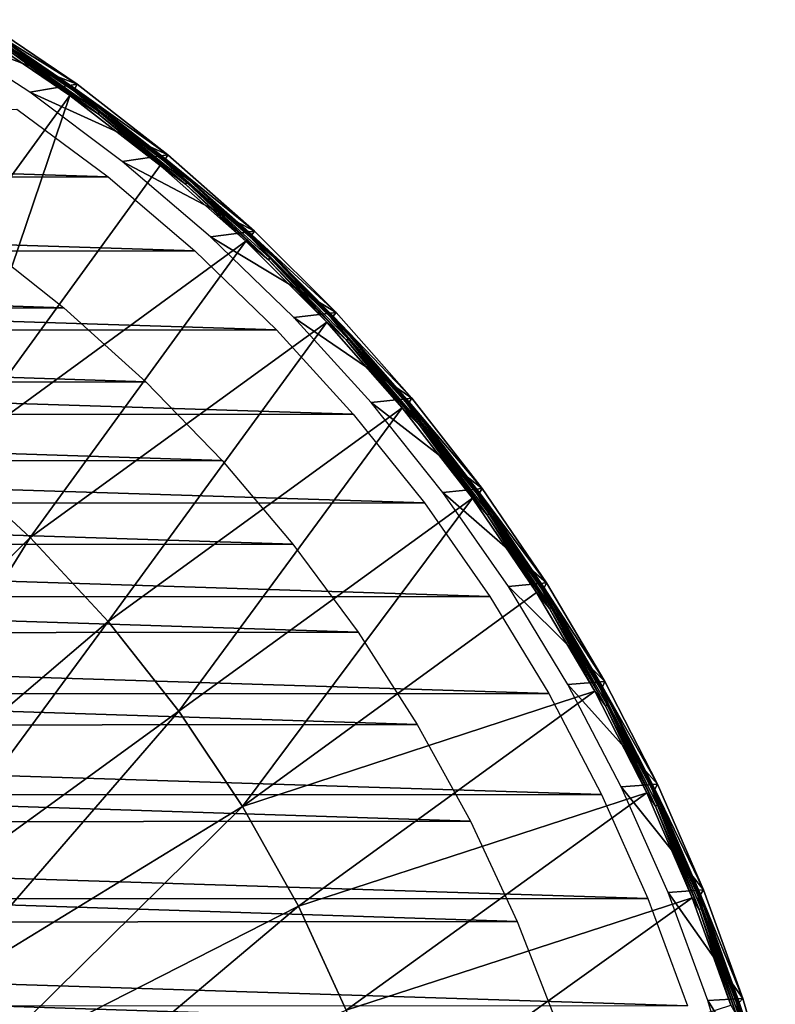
# Model space of a CAD drawing. Header units: millimetres. Extents: x -100 to 100, y -100 to 100.
# Tile 104 of 104: x 56 to 97, y 31 to 84. Entities that reach past the tile are written whole.
import ezdxf

# ---------------------------------------------------------------- set-up
doc = ezdxf.new("R2010")
doc.units = ezdxf.units.MM
doc.header["$LTSCALE"] = 52.148148
for name, color, linetype in [('345', 7, 'CONTINUOUS'), ('346', 7, 'CONTINUOUS'), ('68', 7, 'CONTINUOUS'), ('70', 7, 'CONTINUOUS'), ('71', 7, 'CONTINUOUS'), ('74', 7, 'CONTINUOUS'), ('75', 7, 'CONTINUOUS')]:
    doc.layers.add(name, color=color, linetype=linetype)

msp = doc.modelspace()

# ---------------------------------------------------------------- linework, layer by layer
at = {"layer": '345', "linetype": 'Continuous'}
for points in [[(-55.501, 79.553, -120), (60.438, 75.869, -120), (-60.479, 75.836, -120), (-55.501, 79.553, -120)], [(55.466, 79.577, -120), (60.438, 75.869, -120), (-55.501, 79.553, -120), (55.466, 79.577, -120)], [(-60.479, 75.836, -120), (65.171, 71.845, -120), (-65.217, 71.803, -120), (-60.479, 75.836, -120)], [(60.438, 75.869, -120), (65.171, 71.845, -120), (-60.479, 75.836, -120), (60.438, 75.869, -120)], [(-65.217, 71.803, -120), (69.63, 67.532, -120), (-69.68, 67.479, -120), (-65.217, 71.803, -120)], [(65.171, 71.845, -120), (69.63, 67.532, -120), (-65.217, 71.803, -120), (65.171, 71.845, -120)], [(-69.68, 67.479, -120), (73.814, 62.932, -120), (-73.867, 62.869, -120), (-69.68, 67.479, -120)], [(69.63, 67.532, -120), (73.814, 62.932, -120), (-69.68, 67.479, -120), (69.63, 67.532, -120)], [(-73.867, 62.869, -120), (77.688, 58.081, -120), (-77.741, 58.01, -120), (-73.867, 62.869, -120)], [(73.814, 62.932, -120), (77.688, 58.081, -120), (-73.867, 62.869, -120), (73.814, 62.932, -120)], [(77.688, 58.081, -120), (81.254, 52.979, -120), (-77.741, 58.01, -120), (77.688, 58.081, -120)], [(-77.741, 58.01, -120), (81.254, 52.979, -120), (-81.304, 52.901, -120), (-77.741, 58.01, -120)], [(-81.304, 52.901, -120), (84.474, 47.677, -120), (-84.52, 47.597, -120), (-81.304, 52.901, -120)], [(81.254, 52.979, -120), (84.474, 47.677, -120), (-81.304, 52.901, -120), (81.254, 52.979, -120)], [(-84.52, 47.597, -120), (87.354, 42.171, -120), (-87.391, 42.093, -120), (-84.52, 47.597, -120)], [(84.474, 47.677, -120), (87.354, 42.171, -120), (-84.52, 47.597, -120), (84.474, 47.677, -120)], [(-87.391, 42.093, -120), (89.872, 36.496, -120), (-89.901, 36.423, -120), (-87.391, 42.093, -120)], [(87.354, 42.171, -120), (89.872, 36.496, -120), (-87.391, 42.093, -120), (87.354, 42.171, -120)], [(-89.901, 36.423, -120), (92.031, 30.645, -120), (-92.052, 30.582, -120), (-89.901, 36.423, -120)], [(89.872, 36.496, -120), (92.031, 30.645, -120), (-89.901, 36.423, -120), (89.872, 36.496, -120)]]:
    msp.add_3dface(points, dxfattribs=at)
at = {"layer": '346', "color": 251, "linetype": 'Continuous', "true_color": 0x4c4c4c}
for points in [[(-53.399, 72.385, -106.6), (58.02, 68.733, -106.6), (-58.122, 68.647, -106.6), (-53.399, 72.385, -106.6)], [(53.313, 72.448, -106.6), (58.02, 68.733, -106.6), (-53.399, 72.385, -106.6), (53.313, 72.448, -106.6)], [(-58.122, 68.647, -106.6), (62.492, 64.692, -106.6), (-62.604, 64.583, -106.6), (-58.122, 68.647, -106.6)], [(58.02, 68.733, -106.6), (62.492, 64.692, -106.6), (-58.122, 68.647, -106.6), (58.02, 68.733, -106.6)], [(-62.604, 64.583, -106.6), (66.664, 60.39, -106.6), (-66.78, 60.262, -106.6), (-62.604, 64.583, -106.6)], [(62.492, 64.692, -106.6), (66.664, 60.39, -106.6), (-62.604, 64.583, -106.6), (62.492, 64.692, -106.6)], [(-66.78, 60.262, -106.6), (70.525, 55.835, -106.6), (-70.638, 55.692, -106.6), (-66.78, 60.262, -106.6)], [(66.664, 60.39, -106.6), (70.525, 55.835, -106.6), (-66.78, 60.262, -106.6), (66.664, 60.39, -106.6)], [(-70.638, 55.692, -106.6), (74.079, 51.026, -106.6), (-74.184, 50.872, -106.6), (-70.638, 55.692, -106.6)], [(70.525, 55.835, -106.6), (74.079, 51.026, -106.6), (-70.638, 55.692, -106.6), (70.525, 55.835, -106.6)], [(-74.184, 50.872, -106.6), (77.3, 45.996, -106.6), (-77.394, 45.836, -106.6), (-74.184, 50.872, -106.6)], [(74.079, 51.026, -106.6), (77.3, 45.996, -106.6), (-74.184, 50.872, -106.6), (74.079, 51.026, -106.6)], [(-77.394, 45.836, -106.6), (80.201, 40.72, -106.6), (-80.282, 40.562, -106.6), (-77.394, 45.836, -106.6)], [(77.3, 45.996, -106.6), (80.201, 40.72, -106.6), (-77.394, 45.836, -106.6), (77.3, 45.996, -106.6)], [(-80.282, 40.562, -106.6), (82.755, 35.25, -106.6), (-82.819, 35.098, -106.6), (-80.282, 40.562, -106.6)], [(80.201, 40.72, -106.6), (82.755, 35.25, -106.6), (-80.282, 40.562, -106.6), (80.201, 40.72, -106.6)], [(-82.819, 35.098, -106.6), (84.924, 29.642, -106.6), (-84.973, 29.502, -106.6), (-82.819, 35.098, -106.6)], [(82.755, 35.25, -106.6), (84.924, 29.642, -106.6), (-82.819, 35.098, -106.6), (82.755, 35.25, -106.6)]]:
    msp.add_3dface(points, dxfattribs=at)
at = {"layer": '68', "color": 251, "linetype": 'Continuous', "true_color": 0x4c4c4c}
for points in [[(58.347, 80.308, -104.981), (53.19, 83.813, -104.981), (46.717, 64.301, -104.27), (58.347, 80.308, -104.981)], [(51.618, 60.437, -104.27), (58.347, 80.308, -104.981), (46.717, 64.301, -104.27), (51.618, 60.437, -104.27)], [(63.275, 76.486, -104.981), (58.347, 80.308, -104.981), (51.618, 60.437, -104.27), (63.275, 76.486, -104.981)], [(67.953, 72.362, -104.981), (63.275, 76.486, -104.981), (51.618, 60.437, -104.27), (67.953, 72.362, -104.981)], [(56.201, 56.201, -104.27), (67.953, 72.362, -104.981), (51.618, 60.437, -104.27), (56.201, 56.201, -104.27)], [(72.362, 67.953, -104.981), (67.953, 72.362, -104.981), (56.201, 56.201, -104.27), (72.362, 67.953, -104.981)], [(60.437, 51.618, -104.27), (72.362, 67.953, -104.981), (56.201, 56.201, -104.27), (60.437, 51.618, -104.27)], [(76.486, 63.275, -104.981), (72.362, 67.953, -104.981), (60.437, 51.618, -104.27), (76.486, 63.275, -104.981)], [(64.301, 46.717, -104.27), (76.486, 63.275, -104.981), (60.437, 51.618, -104.27), (64.301, 46.717, -104.27)], [(80.308, 58.347, -104.981), (76.486, 63.275, -104.981), (64.301, 46.717, -104.27), (80.308, 58.347, -104.981)], [(56.201, 56.201, -104.27), (51.618, 60.437, -104.27), (42.15, 42.15, -103.714), (56.201, 56.201, -104.27)], [(67.768, 41.528, -104.27), (80.308, 58.347, -104.981), (64.301, 46.717, -104.27), (67.768, 41.528, -104.27)], [(83.813, 53.19, -104.981), (80.308, 58.347, -104.981), (67.768, 41.528, -104.27), (83.813, 53.19, -104.981)], [(56.201, 56.201, -104.27), (42.15, 42.15, -103.714), (45.328, 38.713, -103.714), (56.201, 56.201, -104.27)], [(60.437, 51.618, -104.27), (56.201, 56.201, -104.27), (45.328, 38.713, -103.714), (60.437, 51.618, -104.27)], [(86.988, 47.822, -104.981), (83.813, 53.19, -104.981), (67.768, 41.528, -104.27), (86.988, 47.822, -104.981)], [(60.437, 51.618, -104.27), (45.328, 38.713, -103.714), (48.225, 35.038, -103.714), (60.437, 51.618, -104.27)], [(64.301, 46.717, -104.27), (60.437, 51.618, -104.27), (48.225, 35.038, -103.714), (64.301, 46.717, -104.27)], [(70.817, 36.083, -104.27), (86.988, 47.822, -104.981), (67.768, 41.528, -104.27), (70.817, 36.083, -104.27)], [(89.819, 42.266, -104.981), (86.988, 47.822, -104.981), (70.817, 36.083, -104.27), (89.819, 42.266, -104.981)], [(64.301, 46.717, -104.27), (48.225, 35.038, -103.714), (50.826, 31.146, -103.714), (64.301, 46.717, -104.27)], [(67.768, 41.528, -104.27), (64.301, 46.717, -104.27), (50.826, 31.146, -103.714), (67.768, 41.528, -104.27)], [(73.43, 30.416, -104.27), (89.819, 42.266, -104.981), (70.817, 36.083, -104.27), (73.43, 30.416, -104.27)], [(92.296, 36.542, -104.981), (89.819, 42.266, -104.981), (73.43, 30.416, -104.27), (92.296, 36.542, -104.981)], [(67.768, 41.528, -104.27), (50.826, 31.146, -103.714), (53.113, 27.062, -103.714), (67.768, 41.528, -104.27)], [(70.817, 36.083, -104.27), (67.768, 41.528, -104.27), (53.113, 27.062, -103.714), (70.817, 36.083, -104.27)], [(75.59, 24.561, -104.27), (92.296, 36.542, -104.981), (73.43, 30.416, -104.27), (75.59, 24.561, -104.27)], [(94.408, 30.675, -104.981), (92.296, 36.542, -104.981), (75.59, 24.561, -104.27), (94.408, 30.675, -104.981)], [(70.817, 36.083, -104.27), (53.113, 27.062, -103.714), (55.072, 22.812, -103.714), (70.817, 36.083, -104.27)], [(73.43, 30.416, -104.27), (70.817, 36.083, -104.27), (55.072, 22.812, -103.714), (73.43, 30.416, -104.27)]]:
    msp.add_3dface(points, dxfattribs=at)
at = {"layer": '70', "color": 251, "linetype": 'Continuous', "true_color": 0x4c4c4c}
for points in [[(53.551, 84.45, -120), (53.447, 84.219, -105.472), (58.746, 80.925, -120), (53.551, 84.45, -120)], [(53.447, 84.219, -105.472), (58.629, 80.697, -105.472), (58.746, 80.925, -120), (53.447, 84.219, -105.472)], [(58.746, 80.925, -120), (58.629, 80.697, -105.472), (63.697, 77.085, -120), (58.746, 80.925, -120)], [(58.629, 80.697, -105.472), (63.581, 76.856, -105.472), (63.697, 77.085, -120), (58.629, 80.697, -105.472)], [(63.697, 77.085, -120), (63.581, 76.856, -105.472), (68.426, 72.916, -120), (63.697, 77.085, -120)], [(63.581, 76.856, -105.472), (68.281, 72.712, -105.472), (68.426, 72.916, -120), (63.581, 76.856, -105.472)], [(68.426, 72.916, -120), (68.281, 72.712, -105.472), (72.873, 68.478, -120), (68.426, 72.916, -120)], [(68.281, 72.712, -105.472), (72.712, 68.281, -105.472), (72.873, 68.478, -120), (68.281, 72.712, -105.472)], [(72.873, 68.478, -120), (72.712, 68.281, -105.472), (77.001, 63.805, -120), (72.873, 68.478, -120)], [(72.712, 68.281, -105.472), (76.856, 63.581, -105.472), (77.001, 63.805, -120), (72.712, 68.281, -105.472)], [(77.001, 63.805, -120), (76.856, 63.581, -105.472), (80.833, 58.876, -120), (77.001, 63.805, -120)], [(76.856, 63.581, -105.472), (80.697, 58.629, -105.472), (80.833, 58.876, -120), (76.856, 63.581, -105.472)], [(80.833, 58.876, -120), (80.697, 58.629, -105.472), (84.345, 53.721, -120), (80.833, 58.876, -120)], [(80.697, 58.629, -105.472), (84.219, 53.447, -105.472), (84.345, 53.721, -120), (80.697, 58.629, -105.472)], [(84.345, 53.721, -120), (84.219, 53.447, -105.472), (87.534, 48.343, -120), (84.345, 53.721, -120)], [(84.219, 53.447, -105.472), (87.408, 48.053, -105.472), (87.534, 48.343, -120), (84.219, 53.447, -105.472)], [(87.534, 48.343, -120), (87.408, 48.053, -105.472), (90.405, 42.735, -120), (87.534, 48.343, -120)], [(87.408, 48.053, -105.472), (90.253, 42.47, -105.472), (90.405, 42.735, -120), (87.408, 48.053, -105.472)], [(90.405, 42.735, -120), (90.253, 42.47, -105.472), (92.916, 36.967, -120), (90.405, 42.735, -120)], [(90.253, 42.47, -105.472), (92.742, 36.719, -105.472), (92.916, 36.967, -120), (90.253, 42.47, -105.472)], [(92.916, 36.967, -120), (92.742, 36.719, -105.472), (95.053, 31.052, -120), (92.916, 36.967, -120)], [(92.742, 36.719, -105.472), (94.864, 30.823, -105.472), (95.053, 31.052, -120), (92.742, 36.719, -105.472)], [(95.053, 31.052, -120), (94.864, 30.823, -105.472), (96.827, 24.98, -120), (95.053, 31.052, -120)], [(94.864, 30.823, -105.472), (96.613, 24.806, -105.472), (96.827, 24.98, -120), (94.864, 30.823, -105.472)]]:
    msp.add_3dface(points, dxfattribs=at)
at = {"layer": '71', "color": 251, "linetype": 'Continuous', "true_color": 0x4c4c4c}
for points in [[(53.551, 84.45, -120), (58.746, 80.925, -120), (50.863, 83.939, -120), (53.551, 84.45, -120)], [(50.863, 83.939, -120), (58.746, 80.925, -120), (56.169, 80.487, -120), (50.863, 83.939, -120)], [(58.746, 80.925, -120), (63.697, 77.085, -120), (56.169, 80.487, -120), (58.746, 80.925, -120)], [(56.169, 80.487, -120), (63.697, 77.085, -120), (61.217, 76.718, -120), (56.169, 80.487, -120)], [(63.697, 77.085, -120), (68.426, 72.916, -120), (61.217, 76.718, -120), (63.697, 77.085, -120)], [(61.217, 76.718, -120), (68.426, 72.916, -120), (66.035, 72.606, -120), (61.217, 76.718, -120)], [(68.426, 72.916, -120), (72.873, 68.478, -120), (66.035, 72.606, -120), (68.426, 72.916, -120)], [(66.035, 72.606, -120), (72.873, 68.478, -120), (70.579, 68.202, -120), (66.035, 72.606, -120)], [(72.873, 68.478, -120), (77.001, 63.805, -120), (70.579, 68.202, -120), (72.873, 68.478, -120)], [(70.579, 68.202, -120), (77.001, 63.805, -120), (74.791, 63.562, -120), (70.579, 68.202, -120)], [(77.001, 63.805, -120), (80.833, 58.876, -120), (74.791, 63.562, -120), (77.001, 63.805, -120)], [(74.791, 63.562, -120), (80.833, 58.876, -120), (78.694, 58.661, -120), (74.791, 63.562, -120)], [(80.833, 58.876, -120), (84.345, 53.721, -120), (78.694, 58.661, -120), (80.833, 58.876, -120)], [(78.694, 58.661, -120), (84.345, 53.721, -120), (82.271, 53.525, -120), (78.694, 58.661, -120)], [(84.345, 53.721, -120), (87.534, 48.343, -120), (82.271, 53.525, -120), (84.345, 53.721, -120)], [(82.271, 53.525, -120), (87.534, 48.343, -120), (85.512, 48.173, -120), (82.271, 53.525, -120)], [(87.534, 48.343, -120), (90.405, 42.735, -120), (85.512, 48.173, -120), (87.534, 48.343, -120)], [(85.512, 48.173, -120), (90.405, 42.735, -120), (88.427, 42.585, -120), (85.512, 48.173, -120)], [(90.405, 42.735, -120), (92.916, 36.967, -120), (88.427, 42.585, -120), (90.405, 42.735, -120)], [(88.427, 42.585, -120), (92.916, 36.967, -120), (90.978, 36.828, -120), (88.427, 42.585, -120)], [(92.916, 36.967, -120), (95.053, 31.052, -120), (90.978, 36.828, -120), (92.916, 36.967, -120)], [(90.978, 36.828, -120), (95.053, 31.052, -120), (93.145, 30.934, -120), (90.978, 36.828, -120)], [(95.053, 31.052, -120), (96.827, 24.98, -120), (93.145, 30.934, -120), (95.053, 31.052, -120)], [(93.145, 30.934, -120), (96.827, 24.98, -120), (94.941, 24.881, -120), (93.145, 30.934, -120)]]:
    msp.add_3dface(points, dxfattribs=at)
at = {"layer": '74', "color": 251, "linetype": 'Continuous', "true_color": 0x4c4c4c}
for points in [[(53.19, 83.813, -104.981), (58.347, 80.308, -104.981), (54.9, 82.852, -105.002), (53.19, 83.813, -104.981)], [(53.37, 84.098, -105.131), (54.963, 82.948, -105.053), (58.546, 80.581, -105.131), (53.37, 84.098, -105.131)], [(54.9, 82.852, -105.002), (59.896, 79.315, -105.002), (54.963, 82.948, -105.053), (54.9, 82.852, -105.002)], [(54.9, 82.852, -105.002), (58.347, 80.308, -104.981), (59.896, 79.315, -105.002), (54.9, 82.852, -105.002)], [(54.963, 82.948, -105.053), (59.896, 79.315, -105.002), (59.965, 79.407, -105.053), (54.963, 82.948, -105.053)], [(54.963, 82.948, -105.053), (59.965, 79.407, -105.053), (58.546, 80.581, -105.131), (54.963, 82.948, -105.053)], [(58.347, 80.308, -104.981), (63.275, 76.486, -104.981), (59.896, 79.315, -105.002), (58.347, 80.308, -104.981)], [(58.546, 80.581, -105.131), (59.965, 79.407, -105.053), (63.49, 76.746, -105.131), (58.546, 80.581, -105.131)], [(59.896, 79.315, -105.002), (64.665, 75.478, -105.002), (59.965, 79.407, -105.053), (59.896, 79.315, -105.002)], [(59.896, 79.315, -105.002), (63.275, 76.486, -104.981), (64.665, 75.478, -105.002), (59.896, 79.315, -105.002)], [(59.965, 79.407, -105.053), (64.665, 75.478, -105.002), (64.74, 75.565, -105.053), (59.965, 79.407, -105.053)], [(59.965, 79.407, -105.053), (64.74, 75.565, -105.053), (63.49, 76.746, -105.131), (59.965, 79.407, -105.053)], [(63.275, 76.486, -104.981), (67.953, 72.362, -104.981), (64.665, 75.478, -105.002), (63.275, 76.486, -104.981)], [(63.49, 76.746, -105.131), (64.74, 75.565, -105.053), (68.184, 72.608, -105.131), (63.49, 76.746, -105.131)], [(64.665, 75.478, -105.002), (69.189, 71.354, -105.002), (64.74, 75.565, -105.053), (64.665, 75.478, -105.002)], [(64.665, 75.478, -105.002), (67.953, 72.362, -104.981), (69.189, 71.354, -105.002), (64.665, 75.478, -105.002)], [(64.74, 75.565, -105.053), (69.189, 71.354, -105.002), (69.269, 71.436, -105.053), (64.74, 75.565, -105.053)], [(64.74, 75.565, -105.053), (69.269, 71.436, -105.053), (68.184, 72.608, -105.131), (64.74, 75.565, -105.053)], [(68.184, 72.608, -105.131), (69.269, 71.436, -105.053), (72.608, 68.184, -105.131), (68.184, 72.608, -105.131)], [(67.953, 72.362, -104.981), (72.362, 67.953, -104.981), (69.189, 71.354, -105.002), (67.953, 72.362, -104.981)], [(69.189, 71.354, -105.002), (73.45, 66.959, -105.002), (69.269, 71.436, -105.053), (69.189, 71.354, -105.002)], [(69.189, 71.354, -105.002), (72.362, 67.953, -104.981), (73.45, 66.959, -105.002), (69.189, 71.354, -105.002)], [(69.269, 71.436, -105.053), (73.45, 66.959, -105.002), (73.535, 67.036, -105.053), (69.269, 71.436, -105.053)], [(69.269, 71.436, -105.053), (73.535, 67.036, -105.053), (72.608, 68.184, -105.131), (69.269, 71.436, -105.053)], [(72.362, 67.953, -104.981), (76.486, 63.275, -104.981), (73.45, 66.959, -105.002), (72.362, 67.953, -104.981)], [(72.608, 68.184, -105.131), (73.535, 67.036, -105.053), (76.746, 63.49, -105.131), (72.608, 68.184, -105.131)], [(73.45, 66.959, -105.002), (77.433, 62.31, -105.002), (73.535, 67.036, -105.053), (73.45, 66.959, -105.002)], [(73.45, 66.959, -105.002), (76.486, 63.275, -104.981), (77.433, 62.31, -105.002), (73.45, 66.959, -105.002)], [(73.535, 67.036, -105.053), (77.433, 62.31, -105.002), (77.523, 62.382, -105.053), (73.535, 67.036, -105.053)], [(73.535, 67.036, -105.053), (77.523, 62.382, -105.053), (76.746, 63.49, -105.131), (73.535, 67.036, -105.053)], [(76.746, 63.49, -105.131), (77.523, 62.382, -105.053), (80.581, 58.546, -105.131), (76.746, 63.49, -105.131)], [(76.486, 63.275, -104.981), (80.308, 58.347, -104.981), (77.433, 62.31, -105.002), (76.486, 63.275, -104.981)], [(77.433, 62.31, -105.002), (81.122, 57.425, -105.002), (77.523, 62.382, -105.053), (77.433, 62.31, -105.002)], [(77.523, 62.382, -105.053), (81.122, 57.425, -105.002), (81.216, 57.492, -105.053), (77.523, 62.382, -105.053)], [(77.523, 62.382, -105.053), (81.216, 57.492, -105.053), (80.581, 58.546, -105.131), (77.523, 62.382, -105.053)], [(77.433, 62.31, -105.002), (80.308, 58.347, -104.981), (81.122, 57.425, -105.002), (77.433, 62.31, -105.002)], [(80.308, 58.347, -104.981), (83.813, 53.19, -104.981), (81.122, 57.425, -105.002), (80.308, 58.347, -104.981)], [(80.581, 58.546, -105.131), (81.216, 57.492, -105.053), (84.098, 53.37, -105.131), (80.581, 58.546, -105.131)], [(81.122, 57.425, -105.002), (84.504, 52.322, -105.002), (81.216, 57.492, -105.053), (81.122, 57.425, -105.002)], [(81.216, 57.492, -105.053), (84.504, 52.322, -105.002), (84.601, 52.383, -105.053), (81.216, 57.492, -105.053)], [(81.216, 57.492, -105.053), (84.601, 52.383, -105.053), (84.098, 53.37, -105.131), (81.216, 57.492, -105.053)], [(81.122, 57.425, -105.002), (83.813, 53.19, -104.981), (84.504, 52.322, -105.002), (81.122, 57.425, -105.002)], [(83.813, 53.19, -104.981), (86.988, 47.822, -104.981), (84.504, 52.322, -105.002), (83.813, 53.19, -104.981)], [(84.098, 53.37, -105.131), (84.601, 52.383, -105.053), (87.284, 47.985, -105.131), (84.098, 53.37, -105.131)], [(84.504, 52.322, -105.002), (87.564, 47.021, -105.002), (84.601, 52.383, -105.053), (84.504, 52.322, -105.002)], [(84.504, 52.322, -105.002), (86.988, 47.822, -104.981), (87.564, 47.021, -105.002), (84.504, 52.322, -105.002)], [(84.601, 52.383, -105.053), (87.564, 47.021, -105.002), (87.666, 47.075, -105.053), (84.601, 52.383, -105.053)], [(84.601, 52.383, -105.053), (87.666, 47.075, -105.053), (87.284, 47.985, -105.131), (84.601, 52.383, -105.053)], [(86.988, 47.822, -104.981), (89.819, 42.266, -104.981), (87.564, 47.021, -105.002), (86.988, 47.822, -104.981)], [(87.284, 47.985, -105.131), (87.666, 47.075, -105.053), (90.124, 42.409, -105.131), (87.284, 47.985, -105.131)], [(87.564, 47.021, -105.002), (90.293, 41.541, -105.002), (87.666, 47.075, -105.053), (87.564, 47.021, -105.002)], [(87.564, 47.021, -105.002), (89.819, 42.266, -104.981), (90.293, 41.541, -105.002), (87.564, 47.021, -105.002)], [(87.666, 47.075, -105.053), (90.293, 41.541, -105.002), (90.397, 41.589, -105.053), (87.666, 47.075, -105.053)], [(87.666, 47.075, -105.053), (90.397, 41.589, -105.053), (90.124, 42.409, -105.131), (87.666, 47.075, -105.053)], [(89.819, 42.266, -104.981), (92.296, 36.542, -104.981), (90.293, 41.541, -105.002), (89.819, 42.266, -104.981)], [(90.124, 42.409, -105.131), (90.397, 41.589, -105.053), (92.609, 36.667, -105.131), (90.124, 42.409, -105.131)], [(90.293, 41.541, -105.002), (92.679, 35.904, -105.002), (90.397, 41.589, -105.053), (90.293, 41.541, -105.002)], [(90.293, 41.541, -105.002), (92.296, 36.542, -104.981), (92.679, 35.904, -105.002), (90.293, 41.541, -105.002)], [(90.397, 41.589, -105.053), (92.679, 35.904, -105.002), (92.786, 35.946, -105.053), (90.397, 41.589, -105.053)], [(90.397, 41.589, -105.053), (92.786, 35.946, -105.053), (92.609, 36.667, -105.131), (90.397, 41.589, -105.053)], [(92.296, 36.542, -104.981), (94.408, 30.675, -104.981), (92.679, 35.904, -105.002), (92.296, 36.542, -104.981)], [(92.609, 36.667, -105.131), (92.786, 35.946, -105.053), (94.729, 30.779, -105.131), (92.609, 36.667, -105.131)], [(92.679, 35.904, -105.002), (94.713, 30.13, -105.002), (92.786, 35.946, -105.053), (92.679, 35.904, -105.002)], [(92.679, 35.904, -105.002), (94.408, 30.675, -104.981), (94.713, 30.13, -105.002), (92.679, 35.904, -105.002)], [(92.786, 35.946, -105.053), (94.713, 30.13, -105.002), (94.823, 30.165, -105.053), (92.786, 35.946, -105.053)], [(92.786, 35.946, -105.053), (94.823, 30.165, -105.053), (94.729, 30.779, -105.131), (92.786, 35.946, -105.053)], [(94.729, 30.779, -105.131), (94.823, 30.165, -105.053), (96.475, 24.771, -105.131), (94.729, 30.779, -105.131)]]:
    msp.add_3dface(points, dxfattribs=at)
at = {"layer": '75', "color": 251, "linetype": 'Continuous', "true_color": 0x4c4c4c}
for points in [[(53.37, 84.098, -105.131), (58.546, 80.581, -105.131), (55.06, 83.093, -105.231), (53.37, 84.098, -105.131)], [(58.629, 80.697, -105.472), (53.447, 84.219, -105.472), (55.087, 83.134, -105.348), (58.629, 80.697, -105.472)], [(55.087, 83.134, -105.348), (55.06, 83.093, -105.231), (60.071, 79.546, -105.231), (55.087, 83.134, -105.348)], [(55.06, 83.093, -105.231), (58.546, 80.581, -105.131), (60.071, 79.546, -105.231), (55.06, 83.093, -105.231)], [(60.1, 79.585, -105.348), (55.087, 83.134, -105.348), (60.071, 79.546, -105.231), (60.1, 79.585, -105.348)], [(60.1, 79.585, -105.348), (58.629, 80.697, -105.472), (55.087, 83.134, -105.348), (60.1, 79.585, -105.348)], [(63.581, 76.856, -105.472), (58.629, 80.697, -105.472), (60.1, 79.585, -105.348), (63.581, 76.856, -105.472)], [(58.546, 80.581, -105.131), (63.49, 76.746, -105.131), (60.071, 79.546, -105.231), (58.546, 80.581, -105.131)], [(60.1, 79.585, -105.348), (60.071, 79.546, -105.231), (64.854, 75.697, -105.231), (60.1, 79.585, -105.348)], [(60.071, 79.546, -105.231), (63.49, 76.746, -105.131), (64.854, 75.697, -105.231), (60.071, 79.546, -105.231)], [(64.885, 75.734, -105.348), (60.1, 79.585, -105.348), (64.854, 75.697, -105.231), (64.885, 75.734, -105.348)], [(64.885, 75.734, -105.348), (63.581, 76.856, -105.472), (60.1, 79.585, -105.348), (64.885, 75.734, -105.348)], [(68.281, 72.712, -105.472), (63.581, 76.856, -105.472), (64.885, 75.734, -105.348), (68.281, 72.712, -105.472)], [(63.49, 76.746, -105.131), (68.184, 72.608, -105.131), (64.854, 75.697, -105.231), (63.49, 76.746, -105.131)], [(64.885, 75.734, -105.348), (64.854, 75.697, -105.231), (69.391, 71.561, -105.231), (64.885, 75.734, -105.348)], [(64.854, 75.697, -105.231), (68.184, 72.608, -105.131), (69.391, 71.561, -105.231), (64.854, 75.697, -105.231)], [(69.424, 71.596, -105.348), (64.885, 75.734, -105.348), (69.391, 71.561, -105.231), (69.424, 71.596, -105.348)], [(69.424, 71.596, -105.348), (68.281, 72.712, -105.472), (64.885, 75.734, -105.348), (69.424, 71.596, -105.348)], [(68.184, 72.608, -105.131), (72.608, 68.184, -105.131), (69.391, 71.561, -105.231), (68.184, 72.608, -105.131)], [(72.712, 68.281, -105.472), (68.281, 72.712, -105.472), (69.424, 71.596, -105.348), (72.712, 68.281, -105.472)], [(69.424, 71.596, -105.348), (69.391, 71.561, -105.231), (73.664, 67.154, -105.231), (69.424, 71.596, -105.348)], [(69.391, 71.561, -105.231), (72.608, 68.184, -105.131), (73.664, 67.154, -105.231), (69.391, 71.561, -105.231)], [(73.7, 67.187, -105.348), (69.424, 71.596, -105.348), (73.664, 67.154, -105.231), (73.7, 67.187, -105.348)], [(73.7, 67.187, -105.348), (72.712, 68.281, -105.472), (69.424, 71.596, -105.348), (73.7, 67.187, -105.348)], [(76.856, 63.581, -105.472), (72.712, 68.281, -105.472), (73.7, 67.187, -105.348), (76.856, 63.581, -105.472)], [(72.608, 68.184, -105.131), (76.746, 63.49, -105.131), (73.664, 67.154, -105.231), (72.608, 68.184, -105.131)], [(73.7, 67.187, -105.348), (73.664, 67.154, -105.231), (77.659, 62.492, -105.231), (73.7, 67.187, -105.348)], [(73.664, 67.154, -105.231), (76.746, 63.49, -105.131), (77.659, 62.492, -105.231), (73.664, 67.154, -105.231)], [(77.696, 62.522, -105.348), (73.7, 67.187, -105.348), (77.659, 62.492, -105.231), (77.696, 62.522, -105.348)], [(77.696, 62.522, -105.348), (76.856, 63.581, -105.472), (73.7, 67.187, -105.348), (77.696, 62.522, -105.348)], [(76.746, 63.49, -105.131), (80.581, 58.546, -105.131), (77.659, 62.492, -105.231), (76.746, 63.49, -105.131)], [(80.697, 58.629, -105.472), (76.856, 63.581, -105.472), (77.696, 62.522, -105.348), (80.697, 58.629, -105.472)], [(77.696, 62.522, -105.348), (77.659, 62.492, -105.231), (81.358, 57.592, -105.231), (77.696, 62.522, -105.348)], [(77.659, 62.492, -105.231), (80.581, 58.546, -105.131), (81.358, 57.592, -105.231), (77.659, 62.492, -105.231)], [(81.398, 57.62, -105.348), (77.696, 62.522, -105.348), (81.358, 57.592, -105.231), (81.398, 57.62, -105.348)], [(81.398, 57.62, -105.348), (80.697, 58.629, -105.472), (77.696, 62.522, -105.348), (81.398, 57.62, -105.348)], [(84.219, 53.447, -105.472), (80.697, 58.629, -105.472), (81.398, 57.62, -105.348), (84.219, 53.447, -105.472)], [(80.581, 58.546, -105.131), (84.098, 53.37, -105.131), (81.358, 57.592, -105.231), (80.581, 58.546, -105.131)], [(81.398, 57.62, -105.348), (81.358, 57.592, -105.231), (84.75, 52.475, -105.231), (81.398, 57.62, -105.348)], [(81.358, 57.592, -105.231), (84.098, 53.37, -105.131), (84.75, 52.475, -105.231), (81.358, 57.592, -105.231)], [(84.791, 52.5, -105.348), (81.398, 57.62, -105.348), (84.75, 52.475, -105.231), (84.791, 52.5, -105.348)], [(84.791, 52.5, -105.348), (84.219, 53.447, -105.472), (81.398, 57.62, -105.348), (84.791, 52.5, -105.348)], [(84.098, 53.37, -105.131), (87.284, 47.985, -105.131), (84.75, 52.475, -105.231), (84.098, 53.37, -105.131)], [(87.408, 48.053, -105.472), (84.219, 53.447, -105.472), (84.791, 52.5, -105.348), (87.408, 48.053, -105.472)], [(84.791, 52.5, -105.348), (84.75, 52.475, -105.231), (87.819, 47.158, -105.231), (84.791, 52.5, -105.348)], [(84.75, 52.475, -105.231), (87.284, 47.985, -105.131), (87.819, 47.158, -105.231), (84.75, 52.475, -105.231)], [(87.862, 47.181, -105.348), (84.791, 52.5, -105.348), (87.819, 47.158, -105.231), (87.862, 47.181, -105.348)], [(87.862, 47.181, -105.348), (87.408, 48.053, -105.472), (84.791, 52.5, -105.348), (87.862, 47.181, -105.348)], [(87.284, 47.985, -105.131), (90.124, 42.409, -105.131), (87.819, 47.158, -105.231), (87.284, 47.985, -105.131)], [(90.253, 42.47, -105.472), (87.408, 48.053, -105.472), (87.862, 47.181, -105.348), (90.253, 42.47, -105.472)], [(87.862, 47.181, -105.348), (87.819, 47.158, -105.231), (90.556, 41.662, -105.231), (87.862, 47.181, -105.348)], [(87.819, 47.158, -105.231), (90.124, 42.409, -105.131), (90.556, 41.662, -105.231), (87.819, 47.158, -105.231)], [(90.6, 41.683, -105.348), (87.862, 47.181, -105.348), (90.556, 41.662, -105.231), (90.6, 41.683, -105.348)], [(90.6, 41.683, -105.348), (90.253, 42.47, -105.472), (87.862, 47.181, -105.348), (90.6, 41.683, -105.348)], [(92.742, 36.719, -105.472), (90.253, 42.47, -105.472), (90.6, 41.683, -105.348), (92.742, 36.719, -105.472)], [(90.124, 42.409, -105.131), (92.609, 36.667, -105.131), (90.556, 41.662, -105.231), (90.124, 42.409, -105.131)], [(90.6, 41.683, -105.348), (90.556, 41.662, -105.231), (92.949, 36.009, -105.231), (90.6, 41.683, -105.348)], [(90.556, 41.662, -105.231), (92.609, 36.667, -105.131), (92.949, 36.009, -105.231), (90.556, 41.662, -105.231)], [(92.994, 36.026, -105.348), (90.6, 41.683, -105.348), (92.949, 36.009, -105.231), (92.994, 36.026, -105.348)], [(92.994, 36.026, -105.348), (92.742, 36.719, -105.472), (90.6, 41.683, -105.348), (92.994, 36.026, -105.348)], [(92.609, 36.667, -105.131), (94.729, 30.779, -105.131), (92.949, 36.009, -105.231), (92.609, 36.667, -105.131)], [(94.864, 30.823, -105.472), (92.742, 36.719, -105.472), (92.994, 36.026, -105.348), (94.864, 30.823, -105.472)], [(92.994, 36.026, -105.348), (92.949, 36.009, -105.231), (94.989, 30.218, -105.231), (92.994, 36.026, -105.348)], [(92.949, 36.009, -105.231), (94.729, 30.779, -105.131), (94.989, 30.218, -105.231), (92.949, 36.009, -105.231)], [(95.035, 30.233, -105.348), (92.994, 36.026, -105.348), (94.989, 30.218, -105.231), (95.035, 30.233, -105.348)], [(95.035, 30.233, -105.348), (94.864, 30.823, -105.472), (92.994, 36.026, -105.348), (95.035, 30.233, -105.348)], [(94.729, 30.779, -105.131), (96.475, 24.771, -105.131), (94.989, 30.218, -105.231), (94.729, 30.779, -105.131)], [(96.613, 24.806, -105.472), (94.864, 30.823, -105.472), (95.035, 30.233, -105.348), (96.613, 24.806, -105.472)]]:
    msp.add_3dface(points, dxfattribs=at)

doc.saveas('drawing.dxf')
